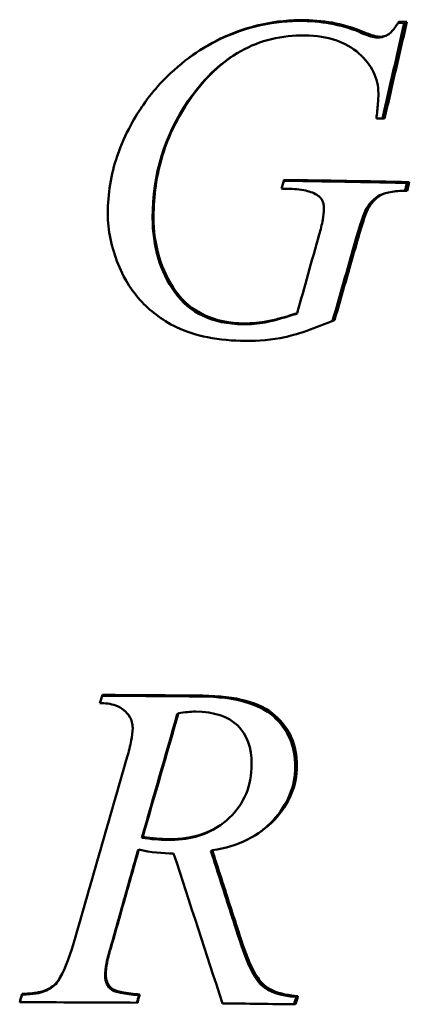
# Model space of a CAD drawing. Header units: millimetres. Extents: x 179 to 1081, y 151 to 740.
# Tile 6 of 8: x 808 to 846, y 499 to 595. Entities that reach past the tile are written whole.
import ezdxf

# ---------------------------------------------------------------- set-up
doc = ezdxf.new("R2010")
doc.units = ezdxf.units.MM
doc.header["$LTSCALE"] = 3
doc.layers.add('Widoczne (ISO)', color=7, linetype='Continuous', lineweight=50)

msp = doc.modelspace()

# ---------------------------------------------------------------- linework, layer by layer
at = {"layer": 'Widoczne (ISO)'}
for p, q in [((845.439, 594.213), (845.678, 594.296)), ((843.631, 592.956), (843.402, 592.872)), ((845.684, 578.652), (845.922, 578.736)), ((843.26, 577.53), (843.479, 577.611)), ((834.841, 565.901), (835.014, 565.984)), ((823.36, 527.021), (823.463, 527.104)), ((827.473, 516.175), (827.473, 516.175)), ((819.916, 515.007), (819.997, 515.09)), ((819.527, 513.764), (819.606, 513.847)), ((826.631, 513.704), (826.751, 513.787)), ((816.854, 504.278), (816.917, 504.361)), ((808.259, 499.739), (808.273, 499.822)), ((810.452, 500.077), (810.478, 500.16)), ((816.975, 500.223), (817.04, 500.306)), ((819.625, 499.694), (819.704, 499.777)), ((834.928, 499.535), (835.095, 499.618))]:
    msp.add_line(p, q, dxfattribs=at)
for centre, major_axis, ratio, start_param, end_param in [((805.823, 580.441), (166.93, 0.063), 0.085377, 1.329681, 1.334527), ((805.823, 580.358), (165.93, 0.063), 0.085891, 1.329681, 1.33341), ((805.826, 570.993), (-167.707, -0.052), 0.085107, 4.485712, 4.490535), ((805.833, 564.118), (-168.252, -0.022), 0.084195, 4.543611, 4.547253), ((805.829, 564.88), (168.205, 0.039), 0.08476, 1.3301, 1.404122), ((805.838, 514.462), (171.346, 0.003), 0.083858, 1.454558, 1.511116), ((805.835, 484.339), (-174.871, -0.015), 0.083931, 4.545667, 4.586734)]:
    msp.add_ellipse(centre, major_axis=major_axis, ratio=ratio, start_param=start_param, end_param=end_param, dxfattribs=at)
for points, knots in [([(827.444, 592.592), (828.726, 593.203), (830.057, 593.668), (832.812, 594.275), (834.2, 594.412), (835.602, 594.39)], [-0.8585318, -0.8585318, -0.8585318, -0.8585318, -0.4275005, -0.4275005, 0, 0, 0, 0]), ([(835.781, 594.473), (836.792, 594.458), (837.8, 594.359), (839.722, 593.966), (840.627, 593.685), (841.501, 593.303)], [-0.5981467, -0.5981467, -0.5981467, -0.5981467, -0.2899027, -0.2899027, 0, 0, 0, 0]), ([(843.008, 592.86), (843.212, 592.856), (843.414, 592.881), (843.769, 593.004), (843.876, 593.073), (844.024, 593.17), (844.134, 593.277), (844.456, 593.638), (844.687, 593.979), (844.892, 594.312)], [-0.2156852, -0.2156852, -0.2156852, -0.2156852, -0.192819, -0.192819, -0.1733765, -0.1733765, -0.1196735, -0.1196735, 0, 0, 0, 0]), ([(845.439, 594.213), (845.081, 592.649), (844.723, 591.086), (844.012, 587.987), (843.66, 586.452), (843.307, 584.917)], [-0.9716539, -0.9716539, -0.9716539, -0.9716539, -0.4858266, -0.4858266, -0.0090068, -0.0090068, -0.0090068, -0.0090068]), ([(845.678, 594.296), (845.318, 592.733), (844.957, 591.169), (844.235, 588.041), (843.874, 586.477), (843.512, 584.913)], [-0.9720136, -0.9720136, -0.9720136, -0.9720136, -0.4860068, -0.4860068, 0, 0, 0, 0]), ([(816.599, 575.667), (816.599, 577.586), (816.896, 579.455), (818.258, 583.454), (819.356, 585.237), (820.553, 586.969), (821.098, 587.655), (822.534, 589.211), (823.516, 590.083), (825.468, 591.534), (826.491, 592.157), (827.574, 592.676)], [-1.672875, -1.672875, -1.672875, -1.672875, -1.367731, -1.367731, -0.999788, -0.999788, -0.736603, -0.736603, -0.364504, -0.364504, 0, 0, 0, 0]), ([(835.781, 592.984), (834.677, 593), (833.582, 592.891), (831.468, 592.375), (830.478, 591.986), (828.572, 590.921), (827.688, 590.252), (826.001, 588.648), (825.222, 587.702), (824.533, 586.698)], [-1.369437, -1.369437, -1.369437, -1.369437, -1.03277, -1.03277, -0.706283, -0.706283, -0.368615, -0.368615, 0, 0, 0, 0]), ([(842.914, 587.367), (842.913, 588.816), (842.284, 590.106), (841.022, 591.236), (839.76, 592.366), (838.016, 592.949), (835.781, 592.984)], [0, 0, 0, 0, 1, 1, 1, 2, 2, 2, 2]), ([(841.501, 593.303), (841.782, 593.184), (842.1, 593.061), (842.601, 592.914), (842.823, 592.863), (843.008, 592.86)], [-0.1366544, -0.1366544, -0.1366544, -0.1366544, -0.0568459, -0.0568459, 0, 0, 0, 0]), ([(842.785, 592.776), (842.95, 592.773), (843.113, 592.789), (843.316, 592.843), (843.36, 592.856), (843.402, 592.872)], [-0.7042302, -0.7042302, -0.7042302, -0.7042302, -0.4469187, -0.4469187, -0.3750422, -0.3750422, -0.3750422, -0.3750422]), ([(824.533, 586.698), (823.392, 585.045), (822.51, 583.261), (821.321, 579.39), (821.046, 577.386), (821.046, 575.346)], [-1.222047, -1.222047, -1.222047, -1.222047, -0.614263, -0.614263, 0, 0, 0, 0]), ([(842.723, 584.928), (842.777, 585.391), (842.83, 585.9), (842.891, 586.677), (842.914, 587.052), (842.914, 587.367)], [-0.23711, -0.23711, -0.23711, -0.23711, -0.0947482, -0.0947482, 0, 0, 0, 0]), ([(833.707, 578.861), (835.694, 578.833), (837.675, 578.802), (841.668, 578.732), (843.681, 578.694), (845.684, 578.652)], [-1.223357, -1.223357, -1.223357, -1.223357, -0.618866, -0.618866, 0, 0, 0, 0]), ([(837.061, 577.407), (836.725, 577.646), (836.303, 577.8), (835.297, 578.031), (834.672, 578.078), (834.094, 578.086)], [-0.3130562, -0.3130562, -0.3130562, -0.3130562, -0.1758753, -0.1758753, 0, 0, 0, 0]), ([(837.615, 576.177), (837.615, 576.304), (837.605, 576.431), (837.558, 576.67), (837.525, 576.781), (837.431, 576.989), (837.373, 577.084), (837.233, 577.26), (837.151, 577.338), (837.061, 577.407)], [-0.1407757, -0.1407757, -0.1407757, -0.1407757, -0.1025814, -0.1025814, -0.0676602, -0.0676602, -0.0341487, -0.0341487, 0, 0, 0, 0]), ([(843.26, 577.53), (843.191, 577.504), (843.125, 577.477), (842.566, 577.204), (842.134, 576.785), (841.77, 576.189)], [0.878424, 0.878424, 0.878424, 0.878424, 1, 1, 2, 2, 2, 2]), ([(845.708, 577.885), (845.241, 577.888), (844.732, 577.869), (843.708, 577.719), (843.421, 577.595), (843.027, 577.404), (842.794, 577.235), (842.353, 576.81), (842.155, 576.549), (841.984, 576.273)], [-0.2717458, -0.2717458, -0.2717458, -0.2717458, -0.2340567, -0.2340567, -0.1883346, -0.1883346, -0.0991237, -0.0991237, 0, 0, 0, 0]), ([(837.158, 573.644), (837.291, 574.104), (837.416, 574.595), (837.565, 575.423), (837.615, 575.813), (837.615, 576.177)], [-0.2548305, -0.2548305, -0.2548305, -0.2548305, -0.1094462, -0.1094462, 0, 0, 0, 0]), ([(841.984, 576.273), (841.852, 576.059), (841.686, 575.634), (841.272, 574.417), (841.012, 573.534), (840.811, 572.826)], [-0.385557, -0.385557, -0.385557, -0.385557, -0.2230962, -0.2230962, 0, 0, 0, 0]), ([(829.955, 563.291), (828.74, 563.306), (827.504, 563.409), (825.267, 563.856), (824.244, 564.169), (821.794, 565.337), (820.614, 566.321), (819.078, 567.992), (818.292, 569.073), (817.28, 571.558), (817.023, 572.379), (816.685, 574.029), (816.599, 574.844), (816.599, 575.667)], [-2.557527, -2.557527, -2.557527, -2.557527, -2.089649, -2.089649, -1.683801, -1.683801, -1.05363, -1.05363, -0.506508, -0.506508, -0.247785, -0.247785, 0, 0, 0, 0]), ([(820.956, 575.263), (820.956, 572.478), (821.677, 570.068), (824.553, 565.988), (826.774, 564.954), (829.764, 564.918)], [0, 0, 0, 0, 1, 1, 2, 2, 2, 2]), ([(821.046, 575.346), (821.046, 572.561), (821.771, 570.151), (823.217, 568.111), (824.664, 566.071), (826.898, 565.037), (829.907, 565.001)], [0, 0, 0, 0, 1, 1, 1, 2, 2, 2, 2]), ([(835.014, 565.984), (835.371, 567.261), (835.729, 568.538), (836.444, 571.091), (836.801, 572.368), (837.158, 573.644)], [-0.8022841, -0.8022841, -0.8022841, -0.8022841, -0.4011419, -0.4011419, 0, 0, 0, 0]), ([(840.604, 572.743), (840.247, 571.492), (839.889, 570.24), (839.174, 567.738), (838.817, 566.487), (838.459, 565.236)], [-0.7884165, -0.7884165, -0.7884165, -0.7884165, -0.3942082, -0.3942082, -0.0002958, -0.0002958, -0.0002958, -0.0002958]), ([(840.811, 572.826), (840.452, 571.575), (840.092, 570.323), (839.373, 567.82), (839.012, 566.568), (838.652, 565.317)], [-0.7888248, -0.7888248, -0.7888248, -0.7888248, -0.3944126, -0.3944126, 0, 0, 0, 0]), ([(829.764, 564.918), (830.504, 564.909), (831.203, 564.966), (832.519, 565.209), (833.513, 565.481), (834.841, 565.901)], [0, 0, 0, 0, 1, 1, 2, 2, 2, 2]), ([(829.907, 565.001), (830.269, 564.997), (830.631, 565.008), (831.462, 565.075), (831.81, 565.133), (832.413, 565.243), (832.874, 565.36), (833.834, 565.62), (834.446, 565.805), (835.014, 565.984)], [-0.4170478, -0.4170478, -0.4170478, -0.4170478, -0.3682051, -0.3682051, -0.3045606, -0.3045606, -0.1816059, -0.1816059, 0, 0, 0, 0]), ([(838.652, 565.317), (837.779, 564.952), (836.852, 564.588), (834.925, 563.93), (834.259, 563.762), (832.56, 563.391), (831.263, 563.275), (829.955, 563.291)], [-0.6466534, -0.6466534, -0.6466534, -0.6466534, -0.5300891, -0.5300891, -0.3963558, -0.3963558, 0, 0, 0, 0]), ([(816.085, 528.888), (817.713, 528.88), (819.338, 528.87), (822.585, 528.846), (824.206, 528.833), (825.826, 528.817)], [-0.9781085, -0.9781085, -0.9781085, -0.9781085, -0.4890794, -0.4890794, 0, 0, 0, 0]), ([(825.71, 528.734), (828.953, 528.702), (831.278, 528.057), (834.118, 525.561), (834.826, 523.926), (834.827, 521.907)], [0, 0, 0, 0, 1, 1, 2, 2, 2, 2]), ([(825.826, 528.817), (829.088, 528.785), (831.426, 528.14), (832.855, 526.892), (834.283, 525.644), (834.995, 524.009), (834.996, 521.99)], [0, 0, 0, 0, 1, 1, 1, 2, 2, 2, 2]), ([(819.02, 525.672), (819.02, 525.861), (818.998, 526.048), (818.902, 526.41), (818.831, 526.58), (818.567, 527.035), (818.345, 527.252), (817.947, 527.594), (817.67, 527.747), (816.879, 528.033), (816.337, 528.089), (815.816, 528.083)], [-0.381841, -0.381841, -0.381841, -0.381841, -0.3474735, -0.3474735, -0.313785, -0.313785, -0.2520179, -0.2520179, -0.1564865, -0.1564865, 0, 0, 0, 0]), ([(830.589, 522.146), (830.589, 523.774), (830.137, 525.03), (829.23, 525.911), (828.323, 526.792), (826.954, 527.243), (825.12, 527.26)], [0, 0, 0, 0, 1, 1, 1, 2, 2, 2, 2]), ([(818.482, 522.866), (818.636, 523.382), (818.784, 523.94), (818.958, 524.851), (819.02, 525.282), (819.02, 525.672)], [-0.2805556, -0.2805556, -0.2805556, -0.2805556, -0.1173822, -0.1173822, 0, 0, 0, 0]), ([(822.487, 514.876), (824.992, 514.856), (826.967, 515.54), (828.417, 516.932), (829.867, 518.325), (830.59, 520.062), (830.589, 522.146)], [0, 0, 0, 0, 1, 1, 1, 2, 2, 2, 2]), ([(834.996, 521.99), (834.996, 520.069), (834.264, 518.322), (832.795, 516.745), (831.327, 515.169), (829.314, 514.184), (826.751, 513.787)], [0, 0, 0, 0, 1, 1, 1, 2, 2, 2, 2]), ([(834.827, 521.907), (834.827, 519.986), (834.1, 518.239), (832.069, 516.046), (831.416, 515.521), (830.68, 515.085)], [0, 0, 0, 0, 1, 1, 1.390695, 1.390695, 1.390695, 1.390695]), ([(819.527, 513.764), (819.082, 512.183), (818.636, 510.602), (817.745, 507.44), (817.3, 505.859), (816.854, 504.278)], [-0.9903794, -0.9903794, -0.9903794, -0.9903794, -0.4951897, -0.4951897, 0, 0, 0, 0]), ([(819.606, 513.847), (819.158, 512.266), (818.71, 510.685), (817.814, 507.524), (817.366, 505.943), (816.917, 504.361)], [-0.9908181, -0.9908181, -0.9908181, -0.9908181, -0.4954091, -0.4954091, 0, 0, 0, 0]), ([(826.631, 513.704), (827.103, 512.238), (827.574, 510.771), (828.517, 507.838), (828.988, 506.372), (829.459, 504.905)], [-0.9249759, -0.9249759, -0.9249759, -0.9249759, -0.462488, -0.462488, 0, 0, 0, 0]), ([(826.751, 513.787), (827.226, 512.321), (827.7, 510.854), (828.648, 507.921), (829.122, 506.455), (829.596, 504.988)], [-0.9254543, -0.9254543, -0.9254543, -0.9254543, -0.4627275, -0.4627275, 0, 0, 0, 0]), ([(816.917, 504.361), (816.764, 503.881), (816.626, 503.376), (816.456, 502.481), (816.404, 502.059), (816.404, 501.653)], [-0.2747154, -0.2747154, -0.2747154, -0.2747154, -0.122414, -0.122414, 0, 0, 0, 0]), ([(829.459, 504.905), (830.168, 502.748), (830.868, 501.339), (832.25, 500.019), (833.374, 499.638), (834.928, 499.535)], [0, 0, 0, 0, 1, 1, 2, 2, 2, 2]), ([(829.596, 504.988), (829.971, 503.852), (830.424, 502.676), (831.274, 501.212), (831.54, 500.92), (831.98, 500.502), (832.303, 500.303), (833.364, 499.826), (834.228, 499.675), (835.095, 499.618)], [-0.5844072, -0.5844072, -0.5844072, -0.5844072, -0.4667045, -0.4667045, -0.3901878, -0.3901878, -0.2641961, -0.2641961, 0, 0, 0, 0]), ([(816.404, 501.653), (816.404, 501.517), (816.416, 501.381), (816.469, 501.124), (816.508, 501.004), (816.616, 500.776), (816.682, 500.671), (816.843, 500.475), (816.937, 500.385), (817.04, 500.306)], [-0.1554061, -0.1554061, -0.1554061, -0.1554061, -0.1145107, -0.1145107, -0.0763431, -0.0763431, -0.038877, -0.038877, 0, 0, 0, 0]), ([(808.273, 499.822), (808.708, 499.841), (809.201, 499.876), (809.955, 499.991), (810.259, 500.06), (810.478, 500.16)], [-0.1690645, -0.1690645, -0.1690645, -0.1690645, -0.0722887, -0.0722887, 0, 0, 0, 0]), ([(817.04, 500.306), (817.134, 500.24), (817.263, 500.186), (817.566, 500.085), (817.768, 500.038), (818.492, 499.895), (819.158, 499.824), (819.704, 499.777)], [-0.2601411, -0.2601411, -0.2601411, -0.2601411, -0.2203512, -0.2203512, -0.1649104, -0.1649104, 0, 0, 0, 0]), ([(819.484, 498.973), (817.578, 498.985), (815.67, 498.995), (811.851, 499.009), (809.94, 499.014), (808.028, 499.016)], [-1.147321, -1.147321, -1.147321, -1.147321, -0.573621, -0.573621, 0, 0, 0, 0])]:
    msp.add_open_spline(points, degree=3, knots=knots, dxfattribs=at)
for points in [[(827.574, 592.676), (830.198, 593.917), (832.936, 594.517), (835.781, 594.473)], [(835.602, 594.39), (837.695, 594.358), (839.589, 593.967), (841.287, 593.22)], [(824.475, 590.796), (825.425, 591.498), (826.414, 592.097), (827.444, 592.592)], [(841.287, 593.22), (841.969, 592.93), (842.468, 592.783), (842.785, 592.776)], [(829.17, 591.247), (827.398, 590.199), (825.814, 588.655), (824.421, 586.615)], [(829.17, 591.247), (829.205, 591.268), (829.241, 591.289), (829.275, 591.31)], [(824.421, 586.615), (822.113, 583.25), (820.956, 579.464), (820.956, 575.263)], [(833.49, 578.095), (833.57, 578.378), (833.651, 578.662), (833.731, 578.946)], [(845.684, 578.652), (845.62, 578.397), (845.556, 578.141), (845.492, 577.885)], [(845.922, 578.736), (845.851, 578.452), (845.78, 578.169), (845.708, 577.885)], [(841.77, 576.189), (841.532, 575.803), (841.143, 574.654), (840.604, 572.743)], [(815.816, 528.083), (815.906, 528.352), (815.996, 528.62), (816.085, 528.888)], [(823.36, 527.021), (822.213, 523.017), (821.065, 519.012), (819.916, 515.007)], [(823.463, 527.104), (822.309, 523.1), (821.153, 519.096), (819.997, 515.09)], [(825.12, 527.26), (824.649, 527.265), (824.096, 527.213), (823.463, 527.104)], [(813.295, 504.817), (815.025, 510.836), (816.755, 516.852), (818.482, 522.866)], [(822.391, 514.793), (824.372, 514.777), (826.019, 515.206), (827.335, 516.083)], [(827.459, 516.165), (827.417, 516.138), (827.376, 516.11), (827.335, 516.083)], [(819.916, 515.007), (820.855, 514.87), (821.68, 514.798), (822.391, 514.793)], [(819.997, 515.09), (820.942, 514.953), (821.772, 514.881), (822.487, 514.876)], [(823, 513.479), (821.91, 513.472), (820.779, 513.595), (819.606, 513.847)], [(827.749, 498.902), (826.168, 503.763), (824.585, 508.622), (823, 513.479)], [(811.801, 501.158), (812.275, 501.857), (812.773, 503.077), (813.295, 504.817)], [(816.854, 504.278), (816.513, 503.205), (816.343, 502.303), (816.343, 501.57)], [(811.767, 501.075), (811.944, 501.337), (812.124, 501.673), (812.307, 502.082)], [(812.352, 502.183), (812.337, 502.149), (812.322, 502.116), (812.307, 502.082)], [(816.343, 501.57), (816.343, 501), (816.554, 500.551), (816.975, 500.223)], [(810.452, 500.077), (811.052, 500.32), (811.491, 500.652), (811.767, 501.075)], [(810.478, 500.16), (811.082, 500.403), (811.523, 500.735), (811.801, 501.158)], [(808.028, 499.016), (808.109, 499.285), (808.191, 499.553), (808.273, 499.822)], [(808.04, 499.016), (808.113, 499.257), (808.186, 499.498), (808.259, 499.739)], [(808.259, 499.739), (809.331, 499.786), (810.062, 499.899), (810.452, 500.077)], [(816.975, 500.223), (817.3, 499.993), (818.184, 499.818), (819.625, 499.694)], [(819.625, 499.694), (819.56, 499.454), (819.494, 499.214), (819.429, 498.973)], [(819.704, 499.777), (819.631, 499.509), (819.558, 499.241), (819.484, 498.973)], [(835.095, 499.618), (835.015, 499.35), (834.934, 499.083), (834.854, 498.815)], [(834.928, 499.535), (834.856, 499.296), (834.785, 499.056), (834.713, 498.817)]]:
    msp.add_open_spline(points, degree=3, dxfattribs=at)

doc.saveas('drawing.dxf')
